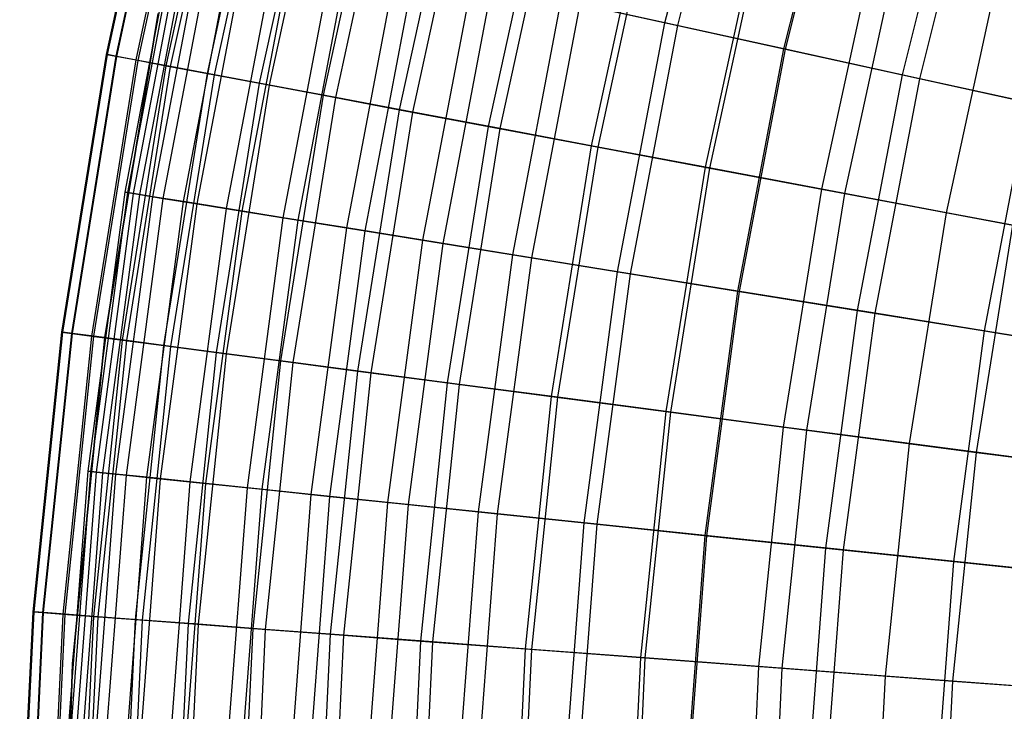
# Model space of a CAD drawing. Extents: x -135 to 135, y -135 to 135.
# Tile 159 of 207: x -30 to -24.16, y 1.66 to 5.77. Entities that reach past the tile are written whole.
import ezdxf

# ---------------------------------------------------------------- set-up
doc = ezdxf.new("R2010")
doc.units = 0
doc.header["$LTSCALE"] = 25.4
doc.layers.get('0').update_dxf_attribs({"linetype": 'CONTINUOUS'})

# ---------------------------------------------------------------- blocks, each defined once
blk = doc.blocks.new('SANTANA_BIURKO_A_PM_STL')
at = {"color": 0}
for p, q in [((-29.4857, 5.5616, 169.8294), (-29.1311, 7.1917, 169.8294)), ((-29.4857, 5.5616, 169.8294), (-29.1311, 7.1917, 169.8294)), ((-29.4799, 5.5605, 171.0705), (-29.1253, 7.1903, 171.0705)), ((-29.4799, 5.5605, 171.0705), (-29.1253, 7.1903, 171.0705)), ((-26.1751, 5.7494, 158.1011), (-25.8116, 7.208, 158.1011)), ((-26.1751, 5.7494, 158.1011), (-25.8116, 7.208, 158.1011)), ((-26.0989, 5.7326, 182.5933), (-25.7364, 7.187, 182.5933)), ((-26.0989, 5.7326, 182.5933), (-25.7364, 7.187, 182.5933)), ((-29.4282, 5.5508, 168.6133), (-29.0742, 7.1776, 168.6133)), ((-29.4282, 5.5508, 168.6133), (-29.0742, 7.1776, 168.6133)), ((-29.4245, 5.5501, 172.1362), (-29.0706, 7.1767, 172.1362)), ((-29.4245, 5.5501, 172.1362), (-29.0706, 7.1767, 172.1362)), ((-29.3105, 5.5286, 167.41), (-28.9579, 7.1489, 167.41)), ((-29.3105, 5.5286, 167.41), (-28.9579, 7.1489, 167.41)), ((-29.2981, 5.5262, 173.4179), (-28.9457, 7.1459, 173.4179)), ((-29.2981, 5.5262, 173.4179), (-28.9457, 7.1459, 173.4179)), ((-29.1308, 5.4947, 166.1857), (-28.7804, 7.1051, 166.1857)), ((-29.1308, 5.4947, 166.1857), (-28.7804, 7.1051, 166.1857)), ((-29.1052, 5.4898, 174.7149), (-28.7551, 7.0989, 174.7149)), ((-29.1052, 5.4898, 174.7149), (-28.7551, 7.0989, 174.7149)), ((-28.8873, 5.4487, 164.9355), (-28.5398, 7.0457, 164.9355)), ((-28.8873, 5.4487, 164.9355), (-28.5398, 7.0457, 164.9355)), ((-28.8454, 5.4408, 176.0225), (-28.4985, 7.0355, 176.0225)), ((-28.8454, 5.4408, 176.0225), (-28.4985, 7.0355, 176.0225)), ((-25.4699, 5.5945, 156.5584), (-25.1161, 7.0138, 156.5584)), ((-25.4699, 5.5945, 156.5584), (-25.1161, 7.0138, 156.5584)), ((-25.4608, 5.5925, 183.8276), (-25.1072, 7.0113, 183.8276)), ((-25.4608, 5.5925, 183.8276), (-25.1072, 7.0113, 183.8276)), ((-28.5777, 5.3903, 163.6553), (-28.234, 6.9702, 163.6553)), ((-28.5777, 5.3903, 163.6553), (-28.234, 6.9702, 163.6553)), ((-28.5191, 5.3793, 177.335), (-28.1761, 6.9559, 177.335)), ((-28.5191, 5.3793, 177.335), (-28.1761, 6.9559, 177.335)), ((-28.1992, 5.319, 162.3398), (-27.8601, 6.8779, 162.3398)), ((-28.1992, 5.319, 162.3398), (-27.8601, 6.8779, 162.3398)), ((-28.127, 5.3053, 178.6467), (-27.7887, 6.8603, 178.6467)), ((-28.127, 5.3053, 178.6467), (-27.7887, 6.8603, 178.6467)), ((-24.7676, 5.4402, 185.0324), (-24.4236, 6.8204, 185.0324)), ((-24.7676, 5.4402, 185.0324), (-24.4236, 6.8204, 185.0324)), ((-24.6647, 5.4176, 154.9323), (-24.3221, 6.7921, 154.9323)), ((-24.6647, 5.4176, 154.9323), (-24.3221, 6.7921, 154.9323)), ((-27.7483, 5.2339, 160.9833), (-27.4146, 6.7679, 160.9833)), ((-27.7483, 5.2339, 160.9833), (-27.4146, 6.7679, 160.9833)), ((-27.6703, 5.2192, 179.9512), (-27.3375, 6.7489, 179.9512)), ((-27.6703, 5.2192, 179.9512), (-27.3375, 6.7489, 179.9512)), ((-27.2204, 5.1343, 159.5786), (-26.893, 6.6392, 159.5786)), ((-27.2204, 5.1343, 159.5786), (-26.893, 6.6392, 159.5786)), ((-27.1511, 5.1213, 181.2421), (-26.8246, 6.6223, 181.2421)), ((-27.1511, 5.1213, 181.2421), (-26.8246, 6.6223, 181.2421)), ((-26.61, 5.0192, 158.1165), (-26.2899, 6.4903, 158.1165)), ((-26.61, 5.0192, 158.1165), (-26.2899, 6.4903, 158.1165)), ((-26.5718, 5.012, 182.5129), (-26.2522, 6.481, 182.5129)), ((-26.5718, 5.012, 182.5129), (-26.2522, 6.481, 182.5129)), ((-29.3749, 4.7441, 170.0769), (-29.0627, 6.3837, 170.0769)), ((-29.3749, 4.7441, 170.0769), (-29.0627, 6.3837, 170.0769)), ((-29.3595, 4.7416, 171.3179), (-29.0474, 6.3803, 171.3179)), ((-29.3595, 4.7416, 171.3179), (-29.0474, 6.3803, 171.3179)), ((-29.3257, 4.7361, 168.8238), (-29.014, 6.373, 168.8238)), ((-29.3257, 4.7361, 168.8238), (-29.014, 6.373, 168.8238)), ((-29.2871, 4.7299, 172.472), (-28.9758, 6.3646, 172.472)), ((-29.2871, 4.7299, 172.472), (-28.9758, 6.3646, 172.472)), ((-29.2108, 4.7175, 167.5577), (-28.9003, 6.348, 167.5577)), ((-29.2108, 4.7175, 167.5577), (-28.9003, 6.348, 167.5577)), ((-29.1497, 4.7077, 173.7013), (-28.8399, 6.3347, 173.7013)), ((-29.1497, 4.7077, 173.7013), (-28.8399, 6.3347, 173.7013)), ((-29.0288, 4.6882, 166.2766), (-28.7203, 6.3084, 166.2766)), ((-29.0288, 4.6882, 166.2766), (-28.7203, 6.3084, 166.2766)), ((-25.9356, 4.892, 183.7566), (-25.6237, 6.3258, 183.7566)), ((-25.9356, 4.892, 183.7566), (-25.6237, 6.3258, 183.7566)), ((-25.9097, 4.8871, 156.5853), (-25.598, 6.3195, 156.5853)), ((-25.9097, 4.8871, 156.5853), (-25.598, 6.3195, 156.5853)), ((-28.9484, 4.6752, 174.9496), (-28.6407, 6.291, 174.9496)), ((-28.9484, 4.6752, 174.9496), (-28.6407, 6.291, 174.9496)), ((-28.7736, 4.6469, 164.9584), (-28.4678, 6.253, 164.9584)), ((-28.7736, 4.6469, 164.9584), (-28.4678, 6.253, 164.9584)), ((-28.6821, 4.6322, 176.2151), (-28.3773, 6.2331, 176.2151)), ((-28.6821, 4.6322, 176.2151), (-28.3773, 6.2331, 176.2151)), ((-28.4379, 4.5927, 163.59), (-28.1356, 6.18, 163.59)), ((-28.4379, 4.5927, 163.59), (-28.1356, 6.18, 163.59)), ((-28.3503, 4.5786, 177.493), (-28.049, 6.161, 177.493)), ((-28.3503, 4.5786, 177.493), (-28.049, 6.161, 177.493)), ((-25.2461, 4.7619, 184.9669), (-24.9425, 6.1576, 184.9669)), ((-25.2461, 4.7619, 184.9669), (-24.9425, 6.1576, 184.9669)), ((-28.0616, 4.532, 162.3079), (-27.7634, 6.0983, 162.3079)), ((-28.0616, 4.532, 162.3079), (-27.7634, 6.0983, 162.3079)), ((-27.953, 4.5144, 178.7776), (-27.6559, 6.0746, 178.7776)), ((-27.953, 4.5144, 178.7776), (-27.6559, 6.0746, 178.7776)), ((-25.1095, 4.7362, 154.9684), (-24.8075, 6.1243, 154.9684)), ((-25.1095, 4.7362, 154.9684), (-24.8075, 6.1243, 154.9684)), ((-27.6107, 4.4591, 160.9733), (-27.3173, 6.0003, 160.9733)), ((-27.6107, 4.4591, 160.9733), (-27.3173, 6.0003, 160.9733)), ((-27.4905, 4.4397, 180.0621), (-27.1983, 5.9741, 180.0621)), ((-27.4905, 4.4397, 180.0621), (-27.1983, 5.9741, 180.0621)), ((-24.5073, 4.6226, 186.1381), (-24.2125, 5.9774, 186.1381)), ((-24.5073, 4.6226, 186.1381), (-24.2125, 5.9774, 186.1381)), ((-27.0779, 4.3731, 159.5739), (-26.7901, 5.8845, 159.5739)), ((-27.0779, 4.3731, 159.5739), (-26.7901, 5.8845, 159.5739)), ((-26.9653, 4.3549, 181.3361), (-26.6787, 5.86, 181.3361)), ((-26.9653, 4.3549, 181.3361), (-26.6787, 5.86, 181.3361)), ((-26.1751, 5.7494, 158.1011), (-26.7901, 5.8845, 159.5739)), ((-26.1751, 5.7494, 158.1011), (-26.7901, 5.8845, 159.5739)), ((-26.6787, 5.86, 181.3361), (-26.0989, 5.7326, 182.5933)), ((-26.6787, 5.86, 181.3361), (-26.0989, 5.7326, 182.5933)), ((-29.1784, 5.8039, 96.2), (-29.4955, 3.8832, 96.2)), ((-29.4955, 3.8832, 97.2), (-29.1784, 5.8039, 97.2)), ((-29.1784, 5.8039, 96.2), (-29.4955, 3.8832, 96.2)), ((-29.4955, 3.8832, 97.2), (-29.1784, 5.8039, 97.2)), ((-29.1784, 5.8039, 102.1156), (-29.4955, 3.8832, 102.1156)), ((-29.4955, 3.8832, 103.1156), (-29.1784, 5.8039, 103.1156)), ((-29.1784, 5.8039, 102.1156), (-29.4955, 3.8832, 102.1156)), ((-29.4955, 3.8832, 103.1156), (-29.1784, 5.8039, 103.1156)), ((-26.4563, 4.2727, 158.1011), (-26.1751, 5.7494, 158.1011)), ((-26.4563, 4.2727, 158.1011), (-26.1751, 5.7494, 158.1011)), ((-26.3792, 4.2603, 182.5933), (-26.0989, 5.7326, 182.5933)), ((-26.3792, 4.2603, 182.5933), (-26.0989, 5.7326, 182.5933)), ((-25.4699, 5.5945, 156.5584), (-26.1751, 5.7494, 158.1011)), ((-25.4699, 5.5945, 156.5584), (-26.1751, 5.7494, 158.1011)), ((-26.0989, 5.7326, 182.5933), (-25.4608, 5.5925, 183.8276)), ((-26.0989, 5.7326, 182.5933), (-25.4608, 5.5925, 183.8276)), ((-29.7492, 3.9143, 169.8294), (-29.4857, 5.5616, 169.8294)), ((-29.7492, 3.9143, 169.8294), (-29.4857, 5.5616, 169.8294)), ((-29.7434, 3.9136, 171.0705), (-29.4799, 5.5605, 171.0705)), ((-29.7434, 3.9136, 171.0705), (-29.4799, 5.5605, 171.0705)), ((-29.6912, 3.9067, 168.6133), (-29.4282, 5.5508, 168.6133)), ((-29.6912, 3.9067, 168.6133), (-29.4282, 5.5508, 168.6133)), ((-29.6875, 3.9062, 172.1362), (-29.4245, 5.5501, 172.1362)), ((-29.6875, 3.9062, 172.1362), (-29.4245, 5.5501, 172.1362)), ((-29.4857, 5.5616, 169.8294), (-29.4282, 5.5508, 168.6133)), ((-29.4857, 5.5616, 169.8294), (-29.4282, 5.5508, 168.6133)), ((-29.4799, 5.5605, 171.0705), (-29.4857, 5.5616, 169.8294)), ((-29.4799, 5.5605, 171.0705), (-29.4857, 5.5616, 169.8294)), ((-29.4245, 5.5501, 172.1362), (-29.4799, 5.5605, 171.0705)), ((-29.4245, 5.5501, 172.1362), (-29.4799, 5.5605, 171.0705)), ((-29.4282, 5.5508, 168.6133), (-29.3105, 5.5286, 167.41)), ((-29.4282, 5.5508, 168.6133), (-29.3105, 5.5286, 167.41)), ((-29.2981, 5.5262, 173.4179), (-29.4245, 5.5501, 172.1362)), ((-29.2981, 5.5262, 173.4179), (-29.4245, 5.5501, 172.1362)), ((-25.7435, 4.1576, 156.5584), (-25.4699, 5.5945, 156.5584)), ((-25.7435, 4.1576, 156.5584), (-25.4699, 5.5945, 156.5584)), ((-25.7344, 4.1561, 183.8276), (-25.4608, 5.5925, 183.8276)), ((-25.7344, 4.1561, 183.8276), (-25.4608, 5.5925, 183.8276)), ((-24.6647, 5.4176, 154.9323), (-25.4699, 5.5945, 156.5584)), ((-24.6647, 5.4176, 154.9323), (-25.4699, 5.5945, 156.5584)), ((-25.4608, 5.5925, 183.8276), (-24.7676, 5.4402, 185.0324)), ((-25.4608, 5.5925, 183.8276), (-24.7676, 5.4402, 185.0324)), ((-29.5724, 3.8911, 167.41), (-29.3105, 5.5286, 167.41)), ((-29.5724, 3.8911, 167.41), (-29.3105, 5.5286, 167.41)), ((-29.5599, 3.8894, 173.4179), (-29.2981, 5.5262, 173.4179)), ((-29.5599, 3.8894, 173.4179), (-29.2981, 5.5262, 173.4179)), ((-29.3911, 3.8672, 166.1857), (-29.1308, 5.4947, 166.1857)), ((-29.3911, 3.8672, 166.1857), (-29.1308, 5.4947, 166.1857)), ((-29.3653, 3.8638, 174.7149), (-29.1052, 5.4898, 174.7149)), ((-29.3653, 3.8638, 174.7149), (-29.1052, 5.4898, 174.7149)), ((-29.3105, 5.5286, 167.41), (-29.1308, 5.4947, 166.1857)), ((-29.3105, 5.5286, 167.41), (-29.1308, 5.4947, 166.1857)), ((-29.1052, 5.4898, 174.7149), (-29.2981, 5.5262, 173.4179)), ((-29.1052, 5.4898, 174.7149), (-29.2981, 5.5262, 173.4179)), ((-29.1308, 5.4947, 166.1857), (-28.8873, 5.4487, 164.9355)), ((-29.1308, 5.4947, 166.1857), (-28.8873, 5.4487, 164.9355)), ((-28.8454, 5.4408, 176.0225), (-29.1052, 5.4898, 174.7149)), ((-28.8454, 5.4408, 176.0225), (-29.1052, 5.4898, 174.7149)), ((-29.1454, 3.8349, 164.9355), (-28.8873, 5.4487, 164.9355)), ((-29.1454, 3.8349, 164.9355), (-28.8873, 5.4487, 164.9355)), ((-29.1032, 3.8293, 176.0225), (-28.8454, 5.4408, 176.0225)), ((-29.1032, 3.8293, 176.0225), (-28.8454, 5.4408, 176.0225)), ((-28.8873, 5.4487, 164.9355), (-28.5777, 5.3903, 163.6553)), ((-28.8873, 5.4487, 164.9355), (-28.5777, 5.3903, 163.6553)), ((-28.5191, 5.3793, 177.335), (-28.8454, 5.4408, 176.0225)), ((-28.5191, 5.3793, 177.335), (-28.8454, 5.4408, 176.0225)), ((-25.0336, 4.0429, 185.0324), (-24.7676, 5.4402, 185.0324)), ((-25.0336, 4.0429, 185.0324), (-24.7676, 5.4402, 185.0324)), ((-24.7676, 5.4402, 185.0324), (-24.023, 5.2767, 186.2003)), ((-24.7676, 5.4402, 185.0324), (-24.023, 5.2767, 186.2003)), ((-28.8331, 3.7938, 163.6553), (-28.5777, 5.3903, 163.6553)), ((-28.8331, 3.7938, 163.6553), (-28.5777, 5.3903, 163.6553)), ((-28.774, 3.786, 177.335), (-28.5191, 5.3793, 177.335)), ((-28.774, 3.786, 177.335), (-28.5191, 5.3793, 177.335)), ((-28.5777, 5.3903, 163.6553), (-28.1992, 5.319, 162.3398)), ((-28.5777, 5.3903, 163.6553), (-28.1992, 5.319, 162.3398)), ((-28.127, 5.3053, 178.6467), (-28.5191, 5.3793, 177.335)), ((-28.127, 5.3053, 178.6467), (-28.5191, 5.3793, 177.335)), ((-24.9296, 4.0261, 154.9323), (-24.6647, 5.4176, 154.9323)), ((-24.9296, 4.0261, 154.9323), (-24.6647, 5.4176, 154.9323)), ((-23.6279, 5.1899, 152.9881), (-24.6647, 5.4176, 154.9323)), ((-23.6279, 5.1899, 152.9881), (-24.6647, 5.4176, 154.9323)), ((-28.4513, 3.7436, 162.3398), (-28.1992, 5.319, 162.3398)), ((-28.4513, 3.7436, 162.3398), (-28.1992, 5.319, 162.3398)), ((-28.1992, 5.319, 162.3398), (-27.7483, 5.2339, 160.9833)), ((-28.1992, 5.319, 162.3398), (-27.7483, 5.2339, 160.9833)), ((-28.3783, 3.734, 178.6467), (-28.127, 5.3053, 178.6467)), ((-28.3783, 3.734, 178.6467), (-28.127, 5.3053, 178.6467)), ((-27.6703, 5.2192, 179.9512), (-28.127, 5.3053, 178.6467)), ((-27.6703, 5.2192, 179.9512), (-28.127, 5.3053, 178.6467)), ((-24.2811, 3.9214, 186.2003), (-24.023, 5.2767, 186.2003)), ((-24.2811, 3.9214, 186.2003), (-24.023, 5.2767, 186.2003)), ((-27.9963, 3.6837, 160.9833), (-27.7483, 5.2339, 160.9833)), ((-27.9963, 3.6837, 160.9833), (-27.7483, 5.2339, 160.9833)), ((-27.9176, 3.6734, 179.9512), (-27.6703, 5.2192, 179.9512)), ((-27.9176, 3.6734, 179.9512), (-27.6703, 5.2192, 179.9512)), ((-27.7483, 5.2339, 160.9833), (-27.2204, 5.1343, 159.5786)), ((-27.7483, 5.2339, 160.9833), (-27.2204, 5.1343, 159.5786)), ((-27.1511, 5.1213, 181.2421), (-27.6703, 5.2192, 179.9512)), ((-27.1511, 5.1213, 181.2421), (-27.6703, 5.2192, 179.9512)), ((-27.4637, 3.6136, 159.5786), (-27.2204, 5.1343, 159.5786)), ((-27.4637, 3.6136, 159.5786), (-27.2204, 5.1343, 159.5786)), ((-27.3938, 3.6044, 181.2421), (-27.1511, 5.1213, 181.2421)), ((-27.3938, 3.6044, 181.2421), (-27.1511, 5.1213, 181.2421)), ((-27.2204, 5.1343, 159.5786), (-26.61, 5.0192, 158.1165)), ((-27.2204, 5.1343, 159.5786), (-26.61, 5.0192, 158.1165)), ((-26.5718, 5.012, 182.5129), (-27.1511, 5.1213, 181.2421)), ((-26.5718, 5.012, 182.5129), (-27.1511, 5.1213, 181.2421)), ((-26.8478, 3.5326, 158.1165), (-26.61, 5.0192, 158.1165)), ((-26.8478, 3.5326, 158.1165), (-26.61, 5.0192, 158.1165)), ((-26.61, 5.0192, 158.1165), (-25.9097, 4.8871, 156.5853)), ((-26.61, 5.0192, 158.1165), (-25.9097, 4.8871, 156.5853)), ((-26.8093, 3.5275, 182.5129), (-26.5718, 5.012, 182.5129)), ((-26.8093, 3.5275, 182.5129), (-26.5718, 5.012, 182.5129)), ((-25.9356, 4.892, 183.7566), (-26.5718, 5.012, 182.5129)), ((-25.9356, 4.892, 183.7566), (-26.5718, 5.012, 182.5129)), ((-26.1674, 3.4431, 183.7566), (-25.9356, 4.892, 183.7566)), ((-26.1674, 3.4431, 183.7566), (-25.9356, 4.892, 183.7566)), ((-26.1412, 3.4396, 156.5853), (-25.9097, 4.8871, 156.5853)), ((-26.1412, 3.4396, 156.5853), (-25.9097, 4.8871, 156.5853)), ((-25.2461, 4.7619, 184.9669), (-25.9356, 4.892, 183.7566)), ((-25.2461, 4.7619, 184.9669), (-25.9356, 4.892, 183.7566)), ((-25.9097, 4.8871, 156.5853), (-25.1095, 4.7362, 154.9684)), ((-25.9097, 4.8871, 156.5853), (-25.1095, 4.7362, 154.9684)), ((-29.5947, 3.0895, 170.0769), (-29.3749, 4.7441, 170.0769)), ((-29.5947, 3.0895, 170.0769), (-29.3749, 4.7441, 170.0769)), ((-29.5791, 3.0879, 171.3179), (-29.3595, 4.7416, 171.3179)), ((-29.5791, 3.0879, 171.3179), (-29.3595, 4.7416, 171.3179)), ((-29.5451, 3.0843, 168.8238), (-29.3257, 4.7361, 168.8238)), ((-29.5451, 3.0843, 168.8238), (-29.3257, 4.7361, 168.8238)), ((-29.5062, 3.0803, 172.472), (-29.2871, 4.7299, 172.472)), ((-29.5062, 3.0803, 172.472), (-29.2871, 4.7299, 172.472)), ((-29.3749, 4.7441, 170.0769), (-29.3595, 4.7416, 171.3179)), ((-29.3749, 4.7441, 170.0769), (-29.3595, 4.7416, 171.3179)), ((-29.3257, 4.7361, 168.8238), (-29.3749, 4.7441, 170.0769)), ((-29.3257, 4.7361, 168.8238), (-29.3749, 4.7441, 170.0769)), ((-29.3595, 4.7416, 171.3179), (-29.2871, 4.7299, 172.472)), ((-29.3595, 4.7416, 171.3179), (-29.2871, 4.7299, 172.472)), ((-29.2108, 4.7175, 167.5577), (-29.3257, 4.7361, 168.8238)), ((-29.2108, 4.7175, 167.5577), (-29.3257, 4.7361, 168.8238)), ((-29.2871, 4.7299, 172.472), (-29.1497, 4.7077, 173.7013)), ((-29.2871, 4.7299, 172.472), (-29.1497, 4.7077, 173.7013)), ((-25.4718, 3.3515, 184.9669), (-25.2461, 4.7619, 184.9669)), ((-25.4718, 3.3515, 184.9669), (-25.2461, 4.7619, 184.9669)), ((-25.3339, 3.3334, 154.9684), (-25.1095, 4.7362, 154.9684)), ((-25.3339, 3.3334, 154.9684), (-25.1095, 4.7362, 154.9684)), ((-24.5073, 4.6226, 186.1381), (-25.2461, 4.7619, 184.9669)), ((-24.5073, 4.6226, 186.1381), (-25.2461, 4.7619, 184.9669)), ((-25.1095, 4.7362, 154.9684), (-24.1137, 4.5483, 153.0923)), ((-25.1095, 4.7362, 154.9684), (-24.1137, 4.5483, 153.0923)), ((-29.4294, 3.0723, 167.5577), (-29.2108, 4.7175, 167.5577)), ((-29.4294, 3.0723, 167.5577), (-29.2108, 4.7175, 167.5577)), ((-29.3678, 3.0658, 173.7013), (-29.1497, 4.7077, 173.7013)), ((-29.3678, 3.0658, 173.7013), (-29.1497, 4.7077, 173.7013)), ((-29.246, 3.0531, 166.2766), (-29.0288, 4.6882, 166.2766)), ((-29.246, 3.0531, 166.2766), (-29.0288, 4.6882, 166.2766)), ((-29.0288, 4.6882, 166.2766), (-29.2108, 4.7175, 167.5577)), ((-29.0288, 4.6882, 166.2766), (-29.2108, 4.7175, 167.5577)), ((-29.165, 3.0447, 174.9496), (-28.9484, 4.6752, 174.9496)), ((-29.165, 3.0447, 174.9496), (-28.9484, 4.6752, 174.9496)), ((-29.1497, 4.7077, 173.7013), (-28.9484, 4.6752, 174.9496)), ((-29.1497, 4.7077, 173.7013), (-28.9484, 4.6752, 174.9496)), ((-28.7736, 4.6469, 164.9584), (-29.0288, 4.6882, 166.2766)), ((-28.7736, 4.6469, 164.9584), (-29.0288, 4.6882, 166.2766)), ((-28.9484, 4.6752, 174.9496), (-28.6821, 4.6322, 176.2151)), ((-28.9484, 4.6752, 174.9496), (-28.6821, 4.6322, 176.2151)), ((-28.9889, 3.0263, 164.9584), (-28.7736, 4.6469, 164.9584)), ((-28.9889, 3.0263, 164.9584), (-28.7736, 4.6469, 164.9584)), ((-28.8967, 3.0167, 176.2151), (-28.6821, 4.6322, 176.2151)), ((-28.8967, 3.0167, 176.2151), (-28.6821, 4.6322, 176.2151)), ((-28.4379, 4.5927, 163.59), (-28.7736, 4.6469, 164.9584)), ((-28.4379, 4.5927, 163.59), (-28.7736, 4.6469, 164.9584)), ((-28.6821, 4.6322, 176.2151), (-28.3503, 4.5786, 177.493)), ((-28.6821, 4.6322, 176.2151), (-28.3503, 4.5786, 177.493)), ((-24.7263, 3.2534, 186.1381), (-24.5073, 4.6226, 186.1381)), ((-24.7263, 3.2534, 186.1381), (-24.5073, 4.6226, 186.1381)), ((-23.7231, 4.4747, 187.2648), (-24.5073, 4.6226, 186.1381)), ((-23.7231, 4.4747, 187.2648), (-24.5073, 4.6226, 186.1381)), ((-28.6506, 2.991, 163.59), (-28.4379, 4.5927, 163.59)), ((-28.6506, 2.991, 163.59), (-28.4379, 4.5927, 163.59)), ((-28.5624, 2.9818, 177.493), (-28.3503, 4.5786, 177.493)), ((-28.5624, 2.9818, 177.493), (-28.3503, 4.5786, 177.493)), ((-28.0616, 4.532, 162.3079), (-28.4379, 4.5927, 163.59)), ((-28.0616, 4.532, 162.3079), (-28.4379, 4.5927, 163.59)), ((-28.3503, 4.5786, 177.493), (-27.953, 4.5144, 178.7776)), ((-28.3503, 4.5786, 177.493), (-27.953, 4.5144, 178.7776)), ((-28.2716, 2.9514, 162.3079), (-28.0616, 4.532, 162.3079)), ((-28.2716, 2.9514, 162.3079), (-28.0616, 4.532, 162.3079)), ((-28.1621, 2.94, 178.7776), (-27.953, 4.5144, 178.7776)), ((-28.1621, 2.94, 178.7776), (-27.953, 4.5144, 178.7776)), ((-27.6107, 4.4591, 160.9733), (-28.0616, 4.532, 162.3079)), ((-27.6107, 4.4591, 160.9733), (-28.0616, 4.532, 162.3079)), ((-27.953, 4.5144, 178.7776), (-27.4905, 4.4397, 180.0621)), ((-27.953, 4.5144, 178.7776), (-27.4905, 4.4397, 180.0621)), ((-24.3292, 3.2012, 153.0923), (-24.1137, 4.5483, 153.0923)), ((-24.3292, 3.2012, 153.0923), (-24.1137, 4.5483, 153.0923)), ((-27.8173, 2.904, 160.9733), (-27.6107, 4.4591, 160.9733)), ((-27.8173, 2.904, 160.9733), (-27.6107, 4.4591, 160.9733)), ((-27.6962, 2.8913, 180.0621), (-27.4905, 4.4397, 180.0621)), ((-27.6962, 2.8913, 180.0621), (-27.4905, 4.4397, 180.0621)), ((-27.0779, 4.3731, 159.5739), (-27.6107, 4.4591, 160.9733)), ((-27.0779, 4.3731, 159.5739), (-27.6107, 4.4591, 160.9733)), ((-27.4905, 4.4397, 180.0621), (-26.9653, 4.3549, 181.3361)), ((-27.4905, 4.4397, 180.0621), (-26.9653, 4.3549, 181.3361)), ((-27.2805, 2.8479, 159.5739), (-27.0779, 4.3731, 159.5739)), ((-27.2805, 2.8479, 159.5739), (-27.0779, 4.3731, 159.5739)), ((-27.1671, 2.8361, 181.3361), (-26.9653, 4.3549, 181.3361)), ((-27.1671, 2.8361, 181.3361), (-26.9653, 4.3549, 181.3361)), ((-26.4563, 4.2727, 158.1011), (-27.0779, 4.3731, 159.5739)), ((-26.4563, 4.2727, 158.1011), (-27.0779, 4.3731, 159.5739)), ((-26.9653, 4.3549, 181.3361), (-26.3792, 4.2603, 182.5933)), ((-26.9653, 4.3549, 181.3361), (-26.3792, 4.2603, 182.5933)), ((-26.6543, 2.7826, 158.1011), (-26.4563, 4.2727, 158.1011)), ((-26.6543, 2.7826, 158.1011), (-26.4563, 4.2727, 158.1011)), ((-25.7435, 4.1576, 156.5584), (-26.4563, 4.2727, 158.1011)), ((-25.7435, 4.1576, 156.5584), (-26.4563, 4.2727, 158.1011)), ((-26.5766, 2.7745, 182.5933), (-26.3792, 4.2603, 182.5933)), ((-26.5766, 2.7745, 182.5933), (-26.3792, 4.2603, 182.5933)), ((-26.3792, 4.2603, 182.5933), (-25.7344, 4.1561, 183.8276)), ((-26.3792, 4.2603, 182.5933), (-25.7344, 4.1561, 183.8276)), ((-25.9361, 2.7076, 156.5584), (-25.7435, 4.1576, 156.5584)), ((-25.9361, 2.7076, 156.5584), (-25.7435, 4.1576, 156.5584)), ((-25.9269, 2.7066, 183.8276), (-25.7344, 4.1561, 183.8276)), ((-25.9269, 2.7066, 183.8276), (-25.7344, 4.1561, 183.8276)), ((-24.9296, 4.0261, 154.9323), (-25.7435, 4.1576, 156.5584)), ((-24.9296, 4.0261, 154.9323), (-25.7435, 4.1576, 156.5584)), ((-25.7344, 4.1561, 183.8276), (-25.0336, 4.0429, 185.0324)), ((-25.7344, 4.1561, 183.8276), (-25.0336, 4.0429, 185.0324)), ((-25.2209, 2.6329, 185.0324), (-25.0336, 4.0429, 185.0324)), ((-25.2209, 2.6329, 185.0324), (-25.0336, 4.0429, 185.0324)), ((-25.0336, 4.0429, 185.0324), (-24.2811, 3.9214, 186.2003)), ((-25.0336, 4.0429, 185.0324), (-24.2811, 3.9214, 186.2003)), ((-25.1162, 2.622, 154.9323), (-24.9296, 4.0261, 154.9323)), ((-25.1162, 2.622, 154.9323), (-24.9296, 4.0261, 154.9323)), ((-23.8818, 3.8569, 152.9881), (-24.9296, 4.0261, 154.9323)), ((-23.8818, 3.8569, 152.9881), (-24.9296, 4.0261, 154.9323)), ((-29.9208, 2.255, 169.8294), (-29.7492, 3.9143, 169.8294)), ((-29.9208, 2.255, 169.8294), (-29.7492, 3.9143, 169.8294)), ((-29.9149, 2.2545, 171.0705), (-29.7434, 3.9136, 171.0705)), ((-29.9149, 2.2545, 171.0705), (-29.7434, 3.9136, 171.0705)), ((-29.7492, 3.9143, 169.8294), (-29.6912, 3.9067, 168.6133)), ((-29.7492, 3.9143, 169.8294), (-29.6912, 3.9067, 168.6133)), ((-29.7434, 3.9136, 171.0705), (-29.7492, 3.9143, 169.8294)), ((-29.7434, 3.9136, 171.0705), (-29.7492, 3.9143, 169.8294)), ((-29.6875, 3.9062, 172.1362), (-29.7434, 3.9136, 171.0705)), ((-29.6875, 3.9062, 172.1362), (-29.7434, 3.9136, 171.0705)), ((-24.4627, 2.5538, 186.2003), (-24.2811, 3.9214, 186.2003)), ((-24.4627, 2.5538, 186.2003), (-24.2811, 3.9214, 186.2003)), ((-24.2811, 3.9214, 186.2003), (-23.481, 3.7922, 187.3245)), ((-24.2811, 3.9214, 186.2003), (-23.481, 3.7922, 187.3245)), ((-29.8624, 2.2506, 168.6133), (-29.6912, 3.9067, 168.6133)), ((-29.8624, 2.2506, 168.6133), (-29.6912, 3.9067, 168.6133)), ((-29.8587, 2.2503, 172.1362), (-29.6875, 3.9062, 172.1362)), ((-29.8587, 2.2503, 172.1362), (-29.6875, 3.9062, 172.1362)), ((-29.743, 2.2416, 167.41), (-29.5724, 3.8911, 167.41)), ((-29.743, 2.2416, 167.41), (-29.5724, 3.8911, 167.41)), ((-29.7304, 2.2406, 173.4179), (-29.5599, 3.8894, 173.4179)), ((-29.7304, 2.2406, 173.4179), (-29.5599, 3.8894, 173.4179)), ((-29.6912, 3.9067, 168.6133), (-29.5724, 3.8911, 167.41)), ((-29.6912, 3.9067, 168.6133), (-29.5724, 3.8911, 167.41)), ((-29.5599, 3.8894, 173.4179), (-29.6875, 3.9062, 172.1362)), ((-29.5599, 3.8894, 173.4179), (-29.6875, 3.9062, 172.1362)), ((-29.4955, 3.8832, 96.2), (-29.6863, 1.9457, 96.2)), ((-29.6863, 1.9457, 97.2), (-29.4955, 3.8832, 97.2)), ((-29.4955, 3.8832, 96.2), (-29.6863, 1.9457, 96.2)), ((-29.6863, 1.9457, 97.2), (-29.4955, 3.8832, 97.2)), ((-29.4955, 3.8832, 102.1156), (-29.6863, 1.9457, 102.1156)), ((-29.6863, 1.9457, 103.1156), (-29.4955, 3.8832, 103.1156)), ((-29.4955, 3.8832, 102.1156), (-29.6863, 1.9457, 102.1156)), ((-29.6863, 1.9457, 103.1156), (-29.4955, 3.8832, 103.1156)), ((-29.5724, 3.8911, 167.41), (-29.3911, 3.8672, 166.1857)), ((-29.5724, 3.8911, 167.41), (-29.3911, 3.8672, 166.1857)), ((-29.5606, 2.2278, 166.1857), (-29.3911, 3.8672, 166.1857)), ((-29.5606, 2.2278, 166.1857), (-29.3911, 3.8672, 166.1857)), ((-29.3653, 3.8638, 174.7149), (-29.5599, 3.8894, 173.4179)), ((-29.3653, 3.8638, 174.7149), (-29.5599, 3.8894, 173.4179)), ((-29.5346, 2.2259, 174.7149), (-29.3653, 3.8638, 174.7149)), ((-29.5346, 2.2259, 174.7149), (-29.3653, 3.8638, 174.7149)), ((-29.4955, 3.8832, 96.2), (-29.4955, 3.8832, 97.2)), ((-29.4955, 3.8832, 96.2), (-29.4955, 3.8832, 97.2)), ((-29.4955, 3.8832, 102.1156), (-29.4955, 3.8832, 103.1156)), ((-29.4955, 3.8832, 102.1156), (-29.4955, 3.8832, 103.1156)), ((-29.3911, 3.8672, 166.1857), (-29.1454, 3.8349, 164.9355)), ((-29.3911, 3.8672, 166.1857), (-29.1454, 3.8349, 164.9355)), ((-29.1032, 3.8293, 176.0225), (-29.3653, 3.8638, 174.7149)), ((-29.1032, 3.8293, 176.0225), (-29.3653, 3.8638, 174.7149)), ((-29.3135, 2.2092, 164.9355), (-29.1454, 3.8349, 164.9355)), ((-29.3135, 2.2092, 164.9355), (-29.1454, 3.8349, 164.9355)), ((-29.271, 2.206, 176.0225), (-29.1032, 3.8293, 176.0225)), ((-29.271, 2.206, 176.0225), (-29.1032, 3.8293, 176.0225)), ((-29.1454, 3.8349, 164.9355), (-28.8331, 3.7938, 163.6553)), ((-29.1454, 3.8349, 164.9355), (-28.8331, 3.7938, 163.6553)), ((-28.774, 3.786, 177.335), (-29.1032, 3.8293, 176.0225)), ((-28.774, 3.786, 177.335), (-29.1032, 3.8293, 176.0225)), ((-28.9994, 2.1856, 163.6553), (-28.8331, 3.7938, 163.6553)), ((-28.9994, 2.1856, 163.6553), (-28.8331, 3.7938, 163.6553)), ((-28.8331, 3.7938, 163.6553), (-28.4513, 3.7436, 162.3398)), ((-28.8331, 3.7938, 163.6553), (-28.4513, 3.7436, 162.3398)), ((-28.9399, 2.1811, 177.335), (-28.774, 3.786, 177.335)), ((-28.9399, 2.1811, 177.335), (-28.774, 3.786, 177.335)), ((-28.3783, 3.734, 178.6467), (-28.774, 3.786, 177.335)), ((-28.3783, 3.734, 178.6467), (-28.774, 3.786, 177.335)), ((-28.6153, 2.1566, 162.3398), (-28.4513, 3.7436, 162.3398)), ((-28.6153, 2.1566, 162.3398), (-28.4513, 3.7436, 162.3398)), ((-28.4513, 3.7436, 162.3398), (-27.9963, 3.6837, 160.9833)), ((-28.4513, 3.7436, 162.3398), (-27.9963, 3.6837, 160.9833)), ((-28.542, 2.1511, 178.6467), (-28.3783, 3.734, 178.6467)), ((-28.542, 2.1511, 178.6467), (-28.3783, 3.734, 178.6467)), ((-27.9176, 3.6734, 179.9512), (-28.3783, 3.734, 178.6467)), ((-27.9176, 3.6734, 179.9512), (-28.3783, 3.734, 178.6467)), ((-28.1577, 2.1221, 160.9833), (-27.9963, 3.6837, 160.9833)), ((-28.1577, 2.1221, 160.9833), (-27.9963, 3.6837, 160.9833)), ((-27.9963, 3.6837, 160.9833), (-27.4637, 3.6136, 159.5786)), ((-27.9963, 3.6837, 160.9833), (-27.4637, 3.6136, 159.5786)), ((-28.0786, 2.1162, 179.9512), (-27.9176, 3.6734, 179.9512)), ((-28.0786, 2.1162, 179.9512), (-27.9176, 3.6734, 179.9512)), ((-27.3938, 3.6044, 181.2421), (-27.9176, 3.6734, 179.9512)), ((-27.3938, 3.6044, 181.2421), (-27.9176, 3.6734, 179.9512)), ((-27.6221, 2.0817, 159.5786), (-27.4637, 3.6136, 159.5786)), ((-27.6221, 2.0817, 159.5786), (-27.4637, 3.6136, 159.5786)), ((-27.5518, 2.0764, 181.2421), (-27.3938, 3.6044, 181.2421)), ((-27.5518, 2.0764, 181.2421), (-27.3938, 3.6044, 181.2421)), ((-27.4637, 3.6136, 159.5786), (-26.8478, 3.5326, 158.1165)), ((-27.4637, 3.6136, 159.5786), (-26.8478, 3.5326, 158.1165)), ((-26.8093, 3.5275, 182.5129), (-27.3938, 3.6044, 181.2421)), ((-26.8093, 3.5275, 182.5129), (-27.3938, 3.6044, 181.2421)), ((-27.0026, 2.0351, 158.1165), (-26.8478, 3.5326, 158.1165)), ((-27.0026, 2.0351, 158.1165), (-26.8478, 3.5326, 158.1165)), ((-26.9639, 2.0321, 182.5129), (-26.8093, 3.5275, 182.5129)), ((-26.9639, 2.0321, 182.5129), (-26.8093, 3.5275, 182.5129)), ((-26.8478, 3.5326, 158.1165), (-26.1412, 3.4396, 156.5853)), ((-26.8478, 3.5326, 158.1165), (-26.1412, 3.4396, 156.5853)), ((-26.1674, 3.4431, 183.7566), (-26.8093, 3.5275, 182.5129)), ((-26.1674, 3.4431, 183.7566), (-26.8093, 3.5275, 182.5129)), ((-26.3183, 1.9835, 183.7566), (-26.1674, 3.4431, 183.7566)), ((-26.3183, 1.9835, 183.7566), (-26.1674, 3.4431, 183.7566)), ((-26.292, 1.9815, 156.5853), (-26.1412, 3.4396, 156.5853)), ((-26.292, 1.9815, 156.5853), (-26.1412, 3.4396, 156.5853)), ((-25.4718, 3.3515, 184.9669), (-26.1674, 3.4431, 183.7566)), ((-25.4718, 3.3515, 184.9669), (-26.1674, 3.4431, 183.7566)), ((-26.1412, 3.4396, 156.5853), (-25.3339, 3.3334, 154.9684)), ((-26.1412, 3.4396, 156.5853), (-25.3339, 3.3334, 154.9684)), ((-25.6187, 1.9308, 184.9669), (-25.4718, 3.3515, 184.9669)), ((-25.6187, 1.9308, 184.9669), (-25.4718, 3.3515, 184.9669)), ((-25.48, 1.9203, 154.9684), (-25.3339, 3.3334, 154.9684)), ((-25.48, 1.9203, 154.9684), (-25.3339, 3.3334, 154.9684)), ((-24.7263, 3.2534, 186.1381), (-25.4718, 3.3515, 184.9669)), ((-24.7263, 3.2534, 186.1381), (-25.4718, 3.3515, 184.9669)), ((-25.3339, 3.3334, 154.9684), (-24.3292, 3.2012, 153.0923)), ((-25.3339, 3.3334, 154.9684), (-24.3292, 3.2012, 153.0923)), ((-24.8689, 1.8743, 186.1381), (-24.7263, 3.2534, 186.1381)), ((-24.8689, 1.8743, 186.1381), (-24.7263, 3.2534, 186.1381)), ((-23.9351, 3.1493, 187.2648), (-24.7263, 3.2534, 186.1381)), ((-23.9351, 3.1493, 187.2648), (-24.7263, 3.2534, 186.1381)), ((-24.4695, 1.8442, 153.0923), (-24.3292, 3.2012, 153.0923)), ((-24.4695, 1.8442, 153.0923), (-24.3292, 3.2012, 153.0923)), ((-24.3292, 3.2012, 153.0923), (-23.2619, 3.0608, 151.2113)), ((-24.3292, 3.2012, 153.0923), (-23.2619, 3.0608, 151.2113)), ((-29.7214, 1.4253, 170.0769), (-29.5947, 3.0895, 170.0769)), ((-29.7214, 1.4253, 170.0769), (-29.5947, 3.0895, 170.0769)), ((-29.7058, 1.4245, 171.3179), (-29.5791, 3.0879, 171.3179)), ((-29.7058, 1.4245, 171.3179), (-29.5791, 3.0879, 171.3179)), ((-29.6716, 1.4229, 168.8238), (-29.5451, 3.0843, 168.8238)), ((-29.6716, 1.4229, 168.8238), (-29.5451, 3.0843, 168.8238)), ((-29.6325, 1.421, 172.472), (-29.5062, 3.0803, 172.472)), ((-29.6325, 1.421, 172.472), (-29.5062, 3.0803, 172.472)), ((-29.5947, 3.0895, 170.0769), (-29.5791, 3.0879, 171.3179)), ((-29.5947, 3.0895, 170.0769), (-29.5791, 3.0879, 171.3179)), ((-29.5451, 3.0843, 168.8238), (-29.5947, 3.0895, 170.0769)), ((-29.5451, 3.0843, 168.8238), (-29.5947, 3.0895, 170.0769)), ((-29.5791, 3.0879, 171.3179), (-29.5062, 3.0803, 172.472)), ((-29.5791, 3.0879, 171.3179), (-29.5062, 3.0803, 172.472)), ((-29.5553, 1.4173, 167.5577), (-29.4294, 3.0723, 167.5577)), ((-29.5553, 1.4173, 167.5577), (-29.4294, 3.0723, 167.5577)), ((-29.4294, 3.0723, 167.5577), (-29.5451, 3.0843, 168.8238)), ((-29.4294, 3.0723, 167.5577), (-29.5451, 3.0843, 168.8238)), ((-29.5062, 3.0803, 172.472), (-29.3678, 3.0658, 173.7013)), ((-29.5062, 3.0803, 172.472), (-29.3678, 3.0658, 173.7013)), ((-29.4935, 1.4144, 173.7013), (-29.3678, 3.0658, 173.7013)), ((-29.4935, 1.4144, 173.7013), (-29.3678, 3.0658, 173.7013)), ((-29.246, 3.0531, 166.2766), (-29.4294, 3.0723, 167.5577)), ((-29.246, 3.0531, 166.2766), (-29.4294, 3.0723, 167.5577)), ((-29.3712, 1.4085, 166.2766), (-29.246, 3.0531, 166.2766)), ((-29.3712, 1.4085, 166.2766), (-29.246, 3.0531, 166.2766)), ((-29.3678, 3.0658, 173.7013), (-29.165, 3.0447, 174.9496)), ((-29.3678, 3.0658, 173.7013), (-29.165, 3.0447, 174.9496)), ((-29.2898, 1.4046, 174.9496), (-29.165, 3.0447, 174.9496)), ((-29.2898, 1.4046, 174.9496), (-29.165, 3.0447, 174.9496)), ((-28.9889, 3.0263, 164.9584), (-29.246, 3.0531, 166.2766)), ((-28.9889, 3.0263, 164.9584), (-29.246, 3.0531, 166.2766)), ((-29.165, 3.0447, 174.9496), (-28.8967, 3.0167, 176.2151)), ((-29.165, 3.0447, 174.9496), (-28.8967, 3.0167, 176.2151)), ((-29.113, 1.3961, 164.9584), (-28.9889, 3.0263, 164.9584)), ((-29.113, 1.3961, 164.9584), (-28.9889, 3.0263, 164.9584)), ((-29.0204, 1.3917, 176.2151), (-28.8967, 3.0167, 176.2151)), ((-29.0204, 1.3917, 176.2151), (-28.8967, 3.0167, 176.2151)), ((-28.6506, 2.991, 163.59), (-28.9889, 3.0263, 164.9584)), ((-28.6506, 2.991, 163.59), (-28.9889, 3.0263, 164.9584)), ((-28.8967, 3.0167, 176.2151), (-28.5624, 2.9818, 177.493)), ((-28.8967, 3.0167, 176.2151), (-28.5624, 2.9818, 177.493)), ((-28.7733, 1.3798, 163.59), (-28.6506, 2.991, 163.59)), ((-28.7733, 1.3798, 163.59), (-28.6506, 2.991, 163.59)), ((-28.6847, 1.3756, 177.493), (-28.5624, 2.9818, 177.493)), ((-28.6847, 1.3756, 177.493), (-28.5624, 2.9818, 177.493)), ((-28.2716, 2.9514, 162.3079), (-28.6506, 2.991, 163.59)), ((-28.2716, 2.9514, 162.3079), (-28.6506, 2.991, 163.59)), ((-28.5624, 2.9818, 177.493), (-28.1621, 2.94, 178.7776)), ((-28.5624, 2.9818, 177.493), (-28.1621, 2.94, 178.7776)), ((-28.3926, 1.3616, 162.3079), (-28.2716, 2.9514, 162.3079)), ((-28.3926, 1.3616, 162.3079), (-28.2716, 2.9514, 162.3079)), ((-28.2826, 1.3563, 178.7776), (-28.1621, 2.94, 178.7776)), ((-28.2826, 1.3563, 178.7776), (-28.1621, 2.94, 178.7776)), ((-27.8173, 2.904, 160.9733), (-28.2716, 2.9514, 162.3079)), ((-27.8173, 2.904, 160.9733), (-28.2716, 2.9514, 162.3079)), ((-28.1621, 2.94, 178.7776), (-27.6962, 2.8913, 180.0621)), ((-28.1621, 2.94, 178.7776), (-27.6962, 2.8913, 180.0621)), ((-27.9364, 1.3397, 160.9733), (-27.8173, 2.904, 160.9733)), ((-27.9364, 1.3397, 160.9733), (-27.8173, 2.904, 160.9733)), ((-27.2805, 2.8479, 159.5739), (-27.8173, 2.904, 160.9733)), ((-27.2805, 2.8479, 159.5739), (-27.8173, 2.904, 160.9733)), ((-27.8147, 1.3338, 180.0621), (-27.6962, 2.8913, 180.0621)), ((-27.8147, 1.3338, 180.0621), (-27.6962, 2.8913, 180.0621)), ((-27.6962, 2.8913, 180.0621), (-27.1671, 2.8361, 181.3361)), ((-27.6962, 2.8913, 180.0621), (-27.1671, 2.8361, 181.3361)), ((-27.3973, 1.3138, 159.5739), (-27.2805, 2.8479, 159.5739)), ((-27.3973, 1.3138, 159.5739), (-27.2805, 2.8479, 159.5739)), ((-27.2834, 1.3084, 181.3361), (-27.1671, 2.8361, 181.3361)), ((-27.2834, 1.3084, 181.3361), (-27.1671, 2.8361, 181.3361)), ((-26.6543, 2.7826, 158.1011), (-27.2805, 2.8479, 159.5739)), ((-26.6543, 2.7826, 158.1011), (-27.2805, 2.8479, 159.5739)), ((-27.1671, 2.8361, 181.3361), (-26.5766, 2.7745, 182.5933)), ((-27.1671, 2.8361, 181.3361), (-26.5766, 2.7745, 182.5933)), ((-26.7684, 1.2837, 158.1011), (-26.6543, 2.7826, 158.1011)), ((-26.7684, 1.2837, 158.1011), (-26.6543, 2.7826, 158.1011)), ((-26.6904, 1.2799, 182.5933), (-26.5766, 2.7745, 182.5933)), ((-26.6904, 1.2799, 182.5933), (-26.5766, 2.7745, 182.5933)), ((-25.9361, 2.7076, 156.5584), (-26.6543, 2.7826, 158.1011)), ((-25.9361, 2.7076, 156.5584), (-26.6543, 2.7826, 158.1011)), ((-26.5766, 2.7745, 182.5933), (-25.9269, 2.7066, 183.8276)), ((-26.5766, 2.7745, 182.5933), (-25.9269, 2.7066, 183.8276)), ((-26.0472, 1.2491, 156.5584), (-25.9361, 2.7076, 156.5584)), ((-26.0472, 1.2491, 156.5584), (-25.9361, 2.7076, 156.5584)), ((-26.0379, 1.2486, 183.8276), (-25.9269, 2.7066, 183.8276)), ((-26.0379, 1.2486, 183.8276), (-25.9269, 2.7066, 183.8276)), ((-25.1162, 2.622, 154.9323), (-25.9361, 2.7076, 156.5584)), ((-25.1162, 2.622, 154.9323), (-25.9361, 2.7076, 156.5584)), ((-25.9269, 2.7066, 183.8276), (-25.2209, 2.6329, 185.0324)), ((-25.9269, 2.7066, 183.8276), (-25.2209, 2.6329, 185.0324)), ((-25.3289, 1.2146, 185.0324), (-25.2209, 2.6329, 185.0324)), ((-25.3289, 1.2146, 185.0324), (-25.2209, 2.6329, 185.0324)), ((-25.2209, 2.6329, 185.0324), (-24.4627, 2.5538, 186.2003)), ((-25.2209, 2.6329, 185.0324), (-24.4627, 2.5538, 186.2003)), ((-25.2237, 1.2096, 154.9323), (-25.1162, 2.622, 154.9323)), ((-25.2237, 1.2096, 154.9323), (-25.1162, 2.622, 154.9323)), ((-24.0605, 2.5118, 152.9881), (-25.1162, 2.622, 154.9323)), ((-24.0605, 2.5118, 152.9881), (-25.1162, 2.622, 154.9323)), ((-24.5674, 1.1781, 186.2003), (-24.4627, 2.5538, 186.2003)), ((-24.5674, 1.1781, 186.2003), (-24.4627, 2.5538, 186.2003)), ((-24.4627, 2.5538, 186.2003), (-23.6567, 2.4696, 187.3245)), ((-24.4627, 2.5538, 186.2003), (-23.6567, 2.4696, 187.3245)), ((-29.9999, 0.5887, 169.8294), (-29.9208, 2.255, 169.8294)), ((-29.9999, 0.5887, 169.8294), (-29.9208, 2.255, 169.8294)), ((-29.994, 0.5886, 171.0705), (-29.9149, 2.2545, 171.0705)), ((-29.994, 0.5886, 171.0705), (-29.9149, 2.2545, 171.0705)), ((-29.9414, 0.5875, 168.6133), (-29.8624, 2.2506, 168.6133)), ((-29.9414, 0.5875, 168.6133), (-29.8624, 2.2506, 168.6133)), ((-29.9376, 0.5874, 172.1362), (-29.8587, 2.2503, 172.1362)), ((-29.9376, 0.5874, 172.1362), (-29.8587, 2.2503, 172.1362)), ((-29.9208, 2.255, 169.8294), (-29.8624, 2.2506, 168.6133)), ((-29.9208, 2.255, 169.8294), (-29.8624, 2.2506, 168.6133)), ((-29.9149, 2.2545, 171.0705), (-29.9208, 2.255, 169.8294)), ((-29.9149, 2.2545, 171.0705), (-29.9208, 2.255, 169.8294)), ((-29.8587, 2.2503, 172.1362), (-29.9149, 2.2545, 171.0705)), ((-29.8587, 2.2503, 172.1362), (-29.9149, 2.2545, 171.0705)), ((-29.8624, 2.2506, 168.6133), (-29.743, 2.2416, 167.41)), ((-29.8624, 2.2506, 168.6133), (-29.743, 2.2416, 167.41)), ((-29.7304, 2.2406, 173.4179), (-29.8587, 2.2503, 172.1362)), ((-29.7304, 2.2406, 173.4179), (-29.8587, 2.2503, 172.1362)), ((-29.8216, 0.5852, 167.41), (-29.743, 2.2416, 167.41)), ((-29.8216, 0.5852, 167.41), (-29.743, 2.2416, 167.41)), ((-29.809, 0.5849, 173.4179), (-29.7304, 2.2406, 173.4179)), ((-29.809, 0.5849, 173.4179), (-29.7304, 2.2406, 173.4179)), ((-29.743, 2.2416, 167.41), (-29.5606, 2.2278, 166.1857)), ((-29.743, 2.2416, 167.41), (-29.5606, 2.2278, 166.1857)), ((-29.5346, 2.2259, 174.7149), (-29.7304, 2.2406, 173.4179)), ((-29.5346, 2.2259, 174.7149), (-29.7304, 2.2406, 173.4179)), ((-29.6387, 0.5816, 166.1857), (-29.5606, 2.2278, 166.1857)), ((-29.6387, 0.5816, 166.1857), (-29.5606, 2.2278, 166.1857)), ((-29.6127, 0.5811, 174.7149), (-29.5346, 2.2259, 174.7149)), ((-29.6127, 0.5811, 174.7149), (-29.5346, 2.2259, 174.7149)), ((-29.5606, 2.2278, 166.1857), (-29.3135, 2.2092, 164.9355)), ((-29.5606, 2.2278, 166.1857), (-29.3135, 2.2092, 164.9355)), ((-29.271, 2.206, 176.0225), (-29.5346, 2.2259, 174.7149)), ((-29.271, 2.206, 176.0225), (-29.5346, 2.2259, 174.7149)), ((-29.391, 0.5767, 164.9355), (-29.3135, 2.2092, 164.9355)), ((-29.391, 0.5767, 164.9355), (-29.3135, 2.2092, 164.9355)), ((-29.3484, 0.5759, 176.0225), (-29.271, 2.206, 176.0225)), ((-29.3484, 0.5759, 176.0225), (-29.271, 2.206, 176.0225)), ((-29.3135, 2.2092, 164.9355), (-28.9994, 2.1856, 163.6553)), ((-29.3135, 2.2092, 164.9355), (-28.9994, 2.1856, 163.6553)), ((-28.9399, 2.1811, 177.335), (-29.271, 2.206, 176.0225)), ((-28.9399, 2.1811, 177.335), (-29.271, 2.206, 176.0225)), ((-29.076, 0.5705, 163.6553), (-28.9994, 2.1856, 163.6553)), ((-29.076, 0.5705, 163.6553), (-28.9994, 2.1856, 163.6553)), ((-29.0164, 0.5694, 177.335), (-28.9399, 2.1811, 177.335)), ((-29.0164, 0.5694, 177.335), (-28.9399, 2.1811, 177.335)), ((-28.9994, 2.1856, 163.6553), (-28.6153, 2.1566, 162.3398)), ((-28.9994, 2.1856, 163.6553), (-28.6153, 2.1566, 162.3398)), ((-28.542, 2.1511, 178.6467), (-28.9399, 2.1811, 177.335)), ((-28.542, 2.1511, 178.6467), (-28.9399, 2.1811, 177.335)), ((-28.691, 0.563, 162.3398), (-28.6153, 2.1566, 162.3398)), ((-28.691, 0.563, 162.3398), (-28.6153, 2.1566, 162.3398)), ((-28.6174, 0.5615, 178.6467), (-28.542, 2.1511, 178.6467)), ((-28.6174, 0.5615, 178.6467), (-28.542, 2.1511, 178.6467)), ((-28.6153, 2.1566, 162.3398), (-28.1577, 2.1221, 160.9833)), ((-28.6153, 2.1566, 162.3398), (-28.1577, 2.1221, 160.9833)), ((-28.0786, 2.1162, 179.9512), (-28.542, 2.1511, 178.6467)), ((-28.0786, 2.1162, 179.9512), (-28.542, 2.1511, 178.6467)), ((-28.2322, 0.554, 160.9833), (-28.1577, 2.1221, 160.9833)), ((-28.2322, 0.554, 160.9833), (-28.1577, 2.1221, 160.9833)), ((-28.1577, 2.1221, 160.9833), (-27.6221, 2.0817, 159.5786)), ((-28.1577, 2.1221, 160.9833), (-27.6221, 2.0817, 159.5786)), ((-28.1528, 0.5524, 179.9512), (-28.0786, 2.1162, 179.9512)), ((-28.1528, 0.5524, 179.9512), (-28.0786, 2.1162, 179.9512)), ((-27.5518, 2.0764, 181.2421), (-28.0786, 2.1162, 179.9512)), ((-27.5518, 2.0764, 181.2421), (-28.0786, 2.1162, 179.9512)), ((-27.6951, 0.5434, 159.5786), (-27.6221, 2.0817, 159.5786)), ((-27.6951, 0.5434, 159.5786), (-27.6221, 2.0817, 159.5786)), ((-27.6246, 0.5421, 181.2421), (-27.5518, 2.0764, 181.2421)), ((-27.6246, 0.5421, 181.2421), (-27.5518, 2.0764, 181.2421)), ((-27.6221, 2.0817, 159.5786), (-27.0026, 2.0351, 158.1165)), ((-27.6221, 2.0817, 159.5786), (-27.0026, 2.0351, 158.1165)), ((-26.9639, 2.0321, 182.5129), (-27.5518, 2.0764, 181.2421)), ((-26.9639, 2.0321, 182.5129), (-27.5518, 2.0764, 181.2421)), ((-27.074, 0.5313, 158.1165), (-27.0026, 2.0351, 158.1165)), ((-27.074, 0.5313, 158.1165), (-27.0026, 2.0351, 158.1165)), ((-27.0352, 0.5305, 182.5129), (-26.9639, 2.0321, 182.5129)), ((-27.0352, 0.5305, 182.5129), (-26.9639, 2.0321, 182.5129)), ((-27.0026, 2.0351, 158.1165), (-26.292, 1.9815, 156.5853)), ((-27.0026, 2.0351, 158.1165), (-26.292, 1.9815, 156.5853)), ((-26.3183, 1.9835, 183.7566), (-26.9639, 2.0321, 182.5129)), ((-26.3183, 1.9835, 183.7566), (-26.9639, 2.0321, 182.5129)), ((-29.6863, 1.9457, 96.2), (-29.75, 0, 96.2)), ((-29.75, 0, 97.2), (-29.6863, 1.9457, 97.2)), ((-29.6863, 1.9457, 96.2), (-29.75, 0, 96.2)), ((-29.75, 0, 97.2), (-29.6863, 1.9457, 97.2)), ((-29.6863, 1.9457, 102.1156), (-29.75, 0, 102.1156)), ((-29.75, 0, 103.1156), (-29.6863, 1.9457, 103.1156)), ((-29.6863, 1.9457, 102.1156), (-29.75, 0, 102.1156)), ((-29.75, 0, 103.1156), (-29.6863, 1.9457, 103.1156)), ((-29.6863, 1.9457, 96.2), (-29.6863, 1.9457, 97.2)), ((-29.6863, 1.9457, 96.2), (-29.6863, 1.9457, 97.2)), ((-29.6863, 1.9457, 102.1156), (-29.6863, 1.9457, 103.1156)), ((-29.6863, 1.9457, 102.1156), (-29.6863, 1.9457, 103.1156)), ((-26.3879, 0.5178, 183.7566), (-26.3183, 1.9835, 183.7566)), ((-26.3879, 0.5178, 183.7566), (-26.3183, 1.9835, 183.7566)), ((-26.3615, 0.5173, 156.5853), (-26.292, 1.9815, 156.5853)), ((-26.3615, 0.5173, 156.5853), (-26.292, 1.9815, 156.5853)), ((-25.6187, 1.9308, 184.9669), (-26.3183, 1.9835, 183.7566)), ((-25.6187, 1.9308, 184.9669), (-26.3183, 1.9835, 183.7566)), ((-26.292, 1.9815, 156.5853), (-25.48, 1.9203, 154.9684)), ((-26.292, 1.9815, 156.5853), (-25.48, 1.9203, 154.9684)), ((-25.6864, 0.504, 184.9669), (-25.6187, 1.9308, 184.9669)), ((-25.6864, 0.504, 184.9669), (-25.6187, 1.9308, 184.9669)), ((-24.8689, 1.8743, 186.1381), (-25.6187, 1.9308, 184.9669)), ((-24.8689, 1.8743, 186.1381), (-25.6187, 1.9308, 184.9669)), ((-25.5473, 0.5013, 154.9684), (-25.48, 1.9203, 154.9684)), ((-25.5473, 0.5013, 154.9684), (-25.48, 1.9203, 154.9684)), ((-25.48, 1.9203, 154.9684), (-24.4695, 1.8442, 153.0923)), ((-25.48, 1.9203, 154.9684), (-24.4695, 1.8442, 153.0923)), ((-24.9346, 0.4893, 186.1381), (-24.8689, 1.8743, 186.1381)), ((-24.9346, 0.4893, 186.1381), (-24.8689, 1.8743, 186.1381)), ((-24.0732, 1.8143, 187.2648), (-24.8689, 1.8743, 186.1381)), ((-24.0732, 1.8143, 187.2648), (-24.8689, 1.8743, 186.1381)), ((-24.5341, 0.4814, 153.0923), (-24.4695, 1.8442, 153.0923)), ((-24.5341, 0.4814, 153.0923), (-24.4695, 1.8442, 153.0923)), ((-24.4695, 1.8442, 153.0923), (-23.3961, 1.7633, 151.2113)), ((-24.4695, 1.8442, 153.0923), (-23.3961, 1.7633, 151.2113))]:
    blk.add_line(p, q, dxfattribs=at)

msp = doc.modelspace()

# ---------------------------------------------------------------- block references
at = {"color": 253}
msp.add_blockref('SANTANA_BIURKO_A_PM_STL', (0, 0), dxfattribs=at)

doc.saveas('drawing.dxf')
